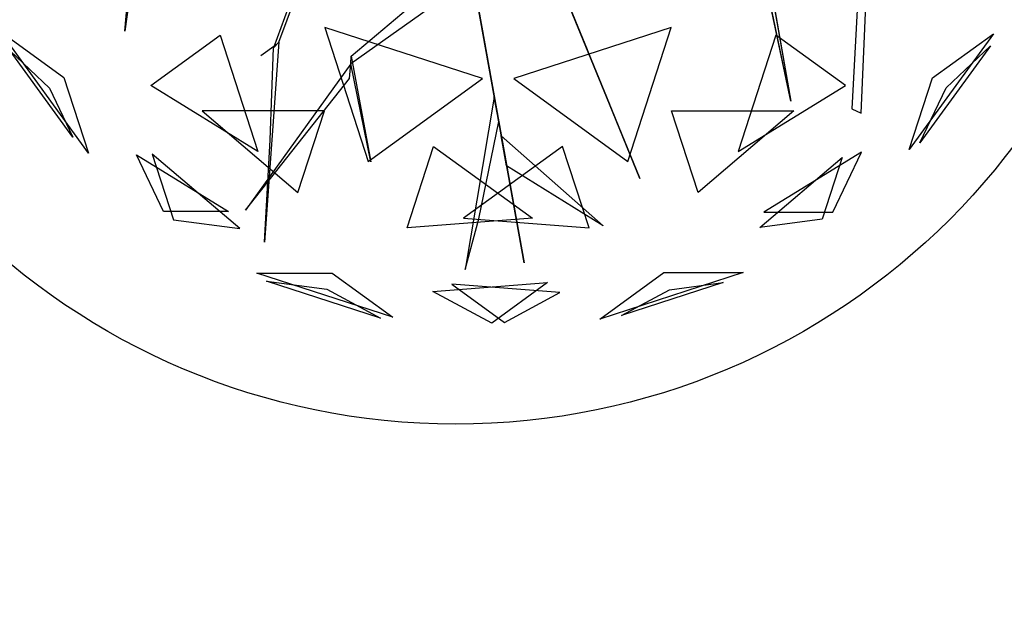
# Model space of a CAD drawing. Extents: x 22936 to 50368, y -4877 to 31080.
# Tile 33 of 256: x 48347 to 48523, y -560 to -453. Entities that reach past the tile are written whole.
import ezdxf

# ---------------------------------------------------------------- set-up
doc = ezdxf.new("R2010")
doc.units = 0
doc.layers.get('0').update_dxf_attribs({"linetype": 'CONTINUOUS'})
for name, color, linetype in [('00_TRACE_ARBRE', 3, 'CONTINUOUS'), ('00_TRACE_RDC', 241, 'CONTINUOUS'), ('08_AMENAGEMENTS_EXTERIEURS', 253, 'CONTINUOUS'), ('09_VEGETATION', 134, 'CONTINUOUS')]:
    doc.layers.add(name, color=color, linetype=linetype)

# ---------------------------------------------------------------- blocks, each defined once
blk = doc.blocks.new('TREE_GEOMETRIC_ROUND')
at = {"color": 7}
for p, q in [((-1025.8, -425.7, 3546.1), (-1094.1, -911.7, 4205.1)), ((-1094.1, -911.7, 4205.1), (-1050.3, -449.3, 3561.8)), ((1252.1, -523.5, 3608.8), (1218, -1158.3, 4205.1)), ((-603.6, -946.7, 2786.3), (-453, -540.8, 2771.6)), ((1024.9, -1134.2, 5230.3), (900.6, -547.9, 4074.4)), ((923.2, -558.9, 4074.4), (1024.9, -1134.2, 5230.3)), ((1248.1, -1172.9, 4205.1), (1274.7, -534.5, 3577.5)), ((-478.7, -568.3, 2844.8), (-620.7, -965, 2843.8)), ((-373.5, -991.1, 4105.7), (4, -672.1, 3415.3)), ((176, -1648.4, 3593.2), (2.2, -680.5, 3357.8)), ((2.2, -680.5, 3415.3), (176, -1648.4, 3593.2)), ((-2.2, -751.4, 3415.3), (-375.4, -1016.1, 4074.4)), ((376.1, -970, 4937.4), (292.4, -764.7, 4383)), ((297.1, -776.3, 4325.4), (543.6, -1380.7, 4586.9)), ((297.1, -776.3, 4335.9), (412.5, -1059.2, 5099.5)), ((447.2, -1144.4, 4555.6), (314.5, -818.9, 4398.6)), ((43.2, -1062.8, 5468.4), (-458, -899.9, 5468.4)), ((-458, -899.9, 5468.4), (-319.5, -1326.2, 5178.3)), ((644.2, -899.9, 2392.4), (143.1, -1062.8, 2392.4)), ((505.7, -1326.2, 2682.5), (644.2, -899.9, 2392.4)), ((-1209.6, -1299.5, 3736.8), (-1491.6, -911.3, 3736.8)), ((-1491.6, -911.3, 3736.8), (-1287.6, -1059.6, 3316.1)), ((-1011.6, -1084.4, 4958.5), (-790.9, -924.1, 5283)), ((-790.9, -924.1, 5283), (-670.7, -1294.1, 5031.1)), ((977.1, -924.1, 2577.8), (856.9, -1294.1, 2829.7)), ((1197.9, -1084.4, 2902.3), (977.1, -924.1, 2577.8)), ((1668.5, -919.9, 4186.4), (1401.1, -1288, 4186.4)), ((1475, -1060.5, 4561.2), (1668.5, -919.9, 4186.4)), ((-612.1, -955.8, 2796.8), (-661.3, -990, 2796.8)), ((-603.6, -946.7, 2786.3), (-649.3, -1582.9, 2960.6)), ((-631.6, -1257.7, 2843.8), (-620.7, -965, 2843.8)), ((-620.7, -965, 2843.8), (-603.6, -946.7, 2786.3)), ((412.5, -1059.2, 5099.5), (376.1, -970, 4937.4)), ((1659.1, -958.6, 3733.7), (1435, -1267, 3733.7)), ((1518.7, -1092.3, 3459.9), (1659.1, -958.6, 3733.7)), ((-1259, -1249, 4189.8), (-1458.9, -973.9, 4189.8)), ((-1458.9, -973.9, 4189.8), (-1333.8, -1093.2, 4415.9)), ((-375.4, -1016.1, 4074.4), (-373.5, -991.1, 4105.7)), ((-373.5, -991.1, 4105.7), (-311.5, -1327.5, 4806.6)), ((-375.4, -1016.1, 4074.4), (-709.6, -1481.1, 4367.3)), ((-379, -1062, 4126.7), (-375.4, -1016.1, 4074.4)), ((-311.5, -1327.5, 4806.6), (-375.4, -1016.1, 4074.4)), ((-1287.6, -1059.6, 3316.1), (-1209.6, -1299.5, 3736.8)), ((-709.6, -1481.1, 4367.3), (-379, -1062, 4126.7)), ((-319.5, -1326.2, 5178.3), (43.2, -1062.8, 5468.4)), ((143.1, -1062.8, 2392.4), (505.7, -1326.2, 2682.5)), ((1401.1, -1288, 4186.4), (1475, -1060.5, 4561.2)), ((-1333.8, -1093.2, 4415.9), (-1259, -1249, 4189.8)), ((-670.7, -1294.1, 5031.1), (-1011.6, -1084.4, 4958.5)), ((856.9, -1294.1, 2829.7), (1197.9, -1084.4, 2902.3)), ((1435, -1267, 3733.7), (1518.7, -1092.3, 3459.9)), ((81.3, -1121.2, 3462.4), (-11.6, -1669.3, 3357.8)), ((95.4, -1199.5, 3488.5), (81.3, -1121.2, 3462.4)), ((543.6, -1380.7, 4586.9), (447.2, -1144.4, 4555.6)), ((1218, -1158.3, 4205.1), (1248.1, -1172.9, 4205.1)), ((-458.8, -1165.3, 2577.8), (-847.9, -1165.3, 2829.7)), ((-847.9, -1165.3, 2829.7), (-543.2, -1424.8, 2902.3)), ((-543.2, -1424.8, 2902.3), (-458.8, -1165.3, 2577.8)), ((729.4, -1424.8, 4958.5), (645, -1165.3, 5283)), ((645, -1165.3, 5283), (1034.1, -1165.3, 5031.1)), ((1034.1, -1165.3, 5031.1), (729.4, -1424.8, 4958.5)), ((31.8, -1508.5, 3431), (95.4, -1199.5, 3488.5)), ((120.5, -1339.5, 3561.8), (103.5, -1244.8, 3546.1)), ((103.5, -1244.8, 3546.1), (427, -1531.1, 4205.1)), ((-649.3, -1582.9, 2960.6), (-631.6, -1257.7, 2843.8)), ((-196.4, -1537.5, 2902.3), (-112.1, -1278, 2577.8)), ((-112.1, -1278, 2577.8), (202.6, -1506.7, 2829.7)), ((298.3, -1278, 5283), (-16.4, -1506.7, 5031.1)), ((382.6, -1537.5, 4958.5), (298.3, -1278, 5283)), ((-1057.1, -1305.2, 4599.3), (-763.9, -1485.5, 4661.7)), ((-970.7, -1485.5, 4337.8), (-1057.1, -1305.2, 4599.3)), ((-728.6, -1539.4, 3265.8), (-1007, -1302.4, 3199.5)), ((-1007, -1302.4, 3199.5), (-939.1, -1511.3, 3565.9)), ((925.3, -1536.3, 4599.3), (1187.4, -1313.1, 4661.7)), ((1249.6, -1296.3, 3265.8), (938.1, -1487.8, 3199.5)), ((1187.4, -1313.1, 4661.7), (1123.5, -1509.8, 4337.8)), ((1157.7, -1487.8, 3565.9), (1249.6, -1296.3, 3265.8)), ((427, -1531.1, 4205.1), (120.5, -1339.5, 3561.8)), ((-763.9, -1485.5, 4661.7), (-970.7, -1485.5, 4337.8)), ((938.1, -1487.8, 3199.5), (1157.7, -1487.8, 3565.9)), ((-939.1, -1511.3, 3565.9), (-728.6, -1539.4, 3265.8)), ((202.6, -1506.7, 2829.7), (-196.4, -1537.5, 2902.3)), ((-16.4, -1506.7, 5031.1), (382.6, -1537.5, 4958.5)), ((-11.6, -1669.3, 3357.8), (31.8, -1508.5, 3431)), ((1123.5, -1509.8, 4337.8), (925.3, -1536.3, 4599.3)), ((-241.2, -1821.6, 4186.4), (-673.9, -1681, 4186.4)), ((-673.9, -1681, 4186.4), (-434.7, -1681, 4561.2)), ((-434.7, -1681, 4561.2), (-241.2, -1821.6, 4186.4)), ((416.4, -1827.8, 3736.8), (620.5, -1679.6, 3316.1)), ((872.7, -1679.6, 3736.8), (416.4, -1827.8, 3736.8)), ((620.5, -1679.6, 3316.1), (872.7, -1679.6, 3736.8)), ((-280.9, -1824.6, 3733.7), (-643.6, -1706.8, 3733.7)), ((-643.6, -1706.8, 3733.7), (-451.4, -1732.4, 3459.9)), ((-113.8, -1739.2, 3265.8), (250.8, -1711.1, 3199.5)), ((289.6, -1742.8, 4599.3), (-53.5, -1716.3, 4661.7)), ((-53.5, -1716.3, 4661.7), (113.7, -1837.9, 4337.8)), ((250.8, -1711.1, 3199.5), (73.1, -1840.2, 3565.9)), ((809.5, -1711, 4189.8), (486, -1816, 4189.8)), ((638.1, -1733.9, 4415.9), (809.5, -1711, 4189.8)), ((-451.4, -1732.4, 3459.9), (-280.9, -1824.6, 3733.7)), ((73.1, -1840.2, 3565.9), (-113.8, -1739.2, 3265.8)), ((113.7, -1837.9, 4337.8), (289.6, -1742.8, 4599.3)), ((486, -1816, 4189.8), (638.1, -1733.9, 4415.9))]:
    blk.add_line(p, q, dxfattribs=at)
mesh = blk.add_polyface(dxfattribs=at)
corners = [(-1094.1, -911.7, 4205.1), (-1050.3, -449.3, 3561.8), (-1025.8, -425.7, 3546.1)]
mesh.append_faces([[corners[k] for k in face] for face in [(0, 1, 2)]], dxfattribs={"color": 7})
mesh = blk.add_polyface(dxfattribs=at)
corners = [(1024.9, -1134.2, 5230.3), (900.6, -547.9, 4074.4), (923.2, -558.9, 4074.4)]
mesh.append_faces([[corners[k] for k in face] for face in [(0, 1, 2)]], dxfattribs={"color": 7})
mesh = blk.add_polyface(dxfattribs=at)
corners = [(2.2, -680.5, 3415.3), (176, -1648.4, 3593.2), (2.2, -680.5, 3357.8)]
mesh.append_faces([[corners[k] for k in face] for face in [(0, 1, 2)]], dxfattribs={"color": 7})
mesh = blk.add_polyface(dxfattribs=at)
corners = [(376.1, -970, 4937.4), (297.1, -776.3, 4335.9), (412.5, -1059.2, 5099.5), (292.4, -764.7, 4383)]
mesh.append_faces([[corners[k] for k in face] for face in [(0, 1, 2), (1, 0, 3)]], dxfattribs={"vtx0": -1, "color": 7})
mesh = blk.add_polyface(dxfattribs=at)
corners = [(447.2, -1144.4, 4555.6), (297.1, -776.3, 4325.4), (543.6, -1380.7, 4586.9), (314.5, -818.9, 4398.6)]
mesh.append_faces([[corners[k] for k in face] for face in [(0, 1, 2), (1, 0, 3)]], dxfattribs={"vtx0": -1, "color": 7})
mesh = blk.add_polyface(dxfattribs=at)
corners = [(43.2, -1062.8, 5468.4), (-458, -899.9, 5468.4), (-319.5, -1326.2, 5178.3)]
mesh.append_faces([[corners[k] for k in face] for face in [(0, 1, 2)]], dxfattribs={"color": 7})
mesh = blk.add_polyface(dxfattribs=at)
corners = [(644.2, -899.9, 2392.4), (143.1, -1062.8, 2392.4), (505.7, -1326.2, 2682.5)]
mesh.append_faces([[corners[k] for k in face] for face in [(0, 1, 2)]], dxfattribs={"color": 7})
mesh = blk.add_polyface(dxfattribs=at)
corners = [(-1491.6, -911.3, 3736.8), (-1287.6, -1059.6, 3316.1), (-1209.6, -1299.5, 3736.8)]
mesh.append_faces([[corners[k] for k in face] for face in [(0, 1, 2)]], dxfattribs={"color": 7})
mesh = blk.add_polyface(dxfattribs=at)
corners = [(-670.7, -1294.1, 5031.1), (-1011.6, -1084.4, 4958.5), (-790.9, -924.1, 5283)]
mesh.append_faces([[corners[k] for k in face] for face in [(0, 1, 2)]], dxfattribs={"color": 7})
mesh = blk.add_polyface(dxfattribs=at)
corners = [(1197.9, -1084.4, 2902.3), (977.1, -924.1, 2577.8), (856.9, -1294.1, 2829.7)]
mesh.append_faces([[corners[k] for k in face] for face in [(0, 1, 2)]], dxfattribs={"color": 7})
mesh = blk.add_polyface(dxfattribs=at)
corners = [(1668.5, -919.9, 4186.4), (1401.1, -1288, 4186.4), (1475, -1060.5, 4561.2)]
mesh.append_faces([[corners[k] for k in face] for face in [(0, 1, 2)]], dxfattribs={"color": 7})
mesh = blk.add_polyface(dxfattribs=at)
corners = [(1659.1, -958.6, 3733.7), (1435, -1267, 3733.7), (1518.7, -1092.3, 3459.9)]
mesh.append_faces([[corners[k] for k in face] for face in [(0, 1, 2)]], dxfattribs={"color": 7})
mesh = blk.add_polyface(dxfattribs=at)
corners = [(-1458.9, -973.9, 4189.8), (-1333.8, -1093.2, 4415.9), (-1259, -1249, 4189.8)]
mesh.append_faces([[corners[k] for k in face] for face in [(0, 1, 2)]], dxfattribs={"color": 7})
mesh = blk.add_polyface(dxfattribs=at)
corners = [(-373.5, -991.1, 4105.7), (-311.5, -1327.5, 4806.6), (-375.4, -1016.1, 4074.4)]
mesh.append_faces([[corners[k] for k in face] for face in [(0, 1, 2)]], dxfattribs={"color": 7})
mesh = blk.add_polyface(dxfattribs=at)
corners = [(-709.6, -1481.1, 4367.3), (-379, -1062, 4126.7), (-375.4, -1016.1, 4074.4)]
mesh.append_faces([[corners[k] for k in face] for face in [(0, 1, 2)]], dxfattribs={"color": 7})
mesh = blk.add_polyface(dxfattribs=at)
corners = [(-543.2, -1424.8, 2902.3), (-458.8, -1165.3, 2577.8), (-847.9, -1165.3, 2829.7)]
mesh.append_faces([[corners[k] for k in face] for face in [(0, 1, 2)]], dxfattribs={"color": 7})
mesh = blk.add_polyface(dxfattribs=at)
corners = [(645, -1165.3, 5283), (1034.1, -1165.3, 5031.1), (729.4, -1424.8, 4958.5)]
mesh.append_faces([[corners[k] for k in face] for face in [(0, 1, 2)]], dxfattribs={"color": 7})
mesh = blk.add_polyface(dxfattribs=at)
corners = [(103.5, -1244.8, 3546.1), (427, -1531.1, 4205.1), (120.5, -1339.5, 3561.8)]
mesh.append_faces([[corners[k] for k in face] for face in [(0, 1, 2)]], dxfattribs={"color": 7})
mesh = blk.add_polyface(dxfattribs=at)
corners = [(-196.4, -1537.5, 2902.3), (-112.1, -1278, 2577.8), (202.6, -1506.7, 2829.7)]
mesh.append_faces([[corners[k] for k in face] for face in [(0, 1, 2)]], dxfattribs={"color": 7})
mesh = blk.add_polyface(dxfattribs=at)
corners = [(298.3, -1278, 5283), (-16.4, -1506.7, 5031.1), (382.6, -1537.5, 4958.5)]
mesh.append_faces([[corners[k] for k in face] for face in [(0, 1, 2)]], dxfattribs={"color": 7})
mesh = blk.add_polyface(dxfattribs=at)
corners = [(-763.9, -1485.5, 4661.7), (-970.7, -1485.5, 4337.8), (-1057.1, -1305.2, 4599.3)]
mesh.append_faces([[corners[k] for k in face] for face in [(0, 1, 2)]], dxfattribs={"color": 7})
mesh = blk.add_polyface(dxfattribs=at)
corners = [(-939.1, -1511.3, 3565.9), (-728.6, -1539.4, 3265.8), (-1007, -1302.4, 3199.5)]
mesh.append_faces([[corners[k] for k in face] for face in [(0, 1, 2)]], dxfattribs={"color": 7})
mesh = blk.add_polyface(dxfattribs=at)
corners = [(1187.4, -1313.1, 4661.7), (1123.5, -1509.8, 4337.8), (925.3, -1536.3, 4599.3)]
mesh.append_faces([[corners[k] for k in face] for face in [(0, 1, 2)]], dxfattribs={"color": 7})
mesh = blk.add_polyface(dxfattribs=at)
corners = [(1157.7, -1487.8, 3565.9), (1249.6, -1296.3, 3265.8), (938.1, -1487.8, 3199.5)]
mesh.append_faces([[corners[k] for k in face] for face in [(0, 1, 2)]], dxfattribs={"color": 7})
mesh = blk.add_polyface(dxfattribs=at)
corners = [(-434.7, -1681, 4561.2), (-241.2, -1821.6, 4186.4), (-673.9, -1681, 4186.4)]
mesh.append_faces([[corners[k] for k in face] for face in [(0, 1, 2)]], dxfattribs={"color": 7})
mesh = blk.add_polyface(dxfattribs=at)
corners = [(872.7, -1679.6, 3736.8), (416.4, -1827.8, 3736.8), (620.5, -1679.6, 3316.1)]
mesh.append_faces([[corners[k] for k in face] for face in [(0, 1, 2)]], dxfattribs={"color": 7})
mesh = blk.add_polyface(dxfattribs=at)
corners = [(-643.6, -1706.8, 3733.7), (-451.4, -1732.4, 3459.9), (-280.9, -1824.6, 3733.7)]
mesh.append_faces([[corners[k] for k in face] for face in [(0, 1, 2)]], dxfattribs={"color": 7})
mesh = blk.add_polyface(dxfattribs=at)
corners = [(73.1, -1840.2, 3565.9), (-113.8, -1739.2, 3265.8), (250.8, -1711.1, 3199.5)]
mesh.append_faces([[corners[k] for k in face] for face in [(0, 1, 2)]], dxfattribs={"color": 7})
mesh = blk.add_polyface(dxfattribs=at)
corners = [(-53.5, -1716.3, 4661.7), (113.7, -1837.9, 4337.8), (289.6, -1742.8, 4599.3)]
mesh.append_faces([[corners[k] for k in face] for face in [(0, 1, 2)]], dxfattribs={"color": 7})
mesh = blk.add_polyface(dxfattribs=at)
corners = [(638.1, -1733.9, 4415.9), (809.5, -1711, 4189.8), (486, -1816, 4189.8)]
mesh.append_faces([[corners[k] for k in face] for face in [(0, 1, 2)]], dxfattribs={"color": 7})
blk = doc.blocks.new('ARBRE_SIMPLE')
blk.add_circle((0, 0), 250)
blk = doc.blocks.new('GROUPER_1')
at = {"layer": '00_TRACE_ARBRE', "xscale": 0.5, "yscale": 0.5, "zscale": 0.5, "rotation": 10.53798942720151}
blk.add_blockref('ARBRE_SIMPLE', (6810.73, 210.8), dxfattribs=at)
blk = doc.blocks.new('GROUPER_2')
at = {"layer": '00_TRACE_RDC'}
blk.add_blockref('GROUPER_1', (12098.99, 4265.72), dxfattribs=at)
blk = doc.blocks.new('GROUPER_17')
at = {"layer": '08_AMENAGEMENTS_EXTERIEURS'}
mesh = blk.add_polyface(dxfattribs=at)
corners = [(16.45, 1860.4), (0, 1328), (0, 1844.55), (1795, 1328), (33.02, 1876.27), (49.71, 1892.12), (66.55, 1907.89), (83.55, 1923.55), (100.74, 1939.04), (118.11, 1954.33), (135.7, 1969.37), (153.53, 1984.11), (171.6, 1998.5), (189.93, 2012.5), (208.55, 2026.07), (227.46, 2039.16), (246.69, 2051.72), (266.25, 2063.72), (286.11, 2075.18), (306.26, 2086.08), (326.69, 2096.46), (347.37, 2106.3), (368.28, 2115.64), (389.4, 2124.46), (410.72, 2132.79), (432.21, 2140.64), (453.87, 2148), (475.66, 2154.9), (497.57, 2161.34), (519.59, 2167.33), (541.68, 2172.89), (563.84, 2178.01), (586.04, 2182.71), (608.27, 2187), (630.51, 2190.89), (652.73, 2194.39), (674.92, 2197.5), (697.06, 2200.25), (719.14, 2202.62), (741.15, 2204.62), (763.1, 2206.23), (785, 2207.43), (806.84, 2208.22), (828.63, 2208.57), (850.38, 2208.48), (872.08, 2207.93), (893.75, 2206.9), (915.39, 2205.39), (936.99, 2203.38), (958.57, 2200.86), (980.13, 2197.81), (1001.67, 2194.22), (1023.19, 2190.07), (1044.71, 2185.36), (1066.22, 2180.06), (1087.73, 2174.17), (1109.23, 2167.67), (1130.75, 2160.55), (1152.27, 2152.79), (1173.81, 2144.38), (1195.36, 2135.31), (1216.93, 2125.59), (1238.5, 2115.38), (1260.06, 2104.88), (1281.58, 2094.27), (1303.04, 2083.75), (1324.43, 2073.52), (1345.72, 2063.77), (1366.89, 2054.69), (1387.93, 2046.48), (1408.82, 2039.32), (1429.54, 2033.42), (1450.06, 2028.98), (1470.36, 2026.17), (1490.44, 2025.2), (1510.26, 2026.26), (1529.82, 2029.54), (1549.07, 2035.18), (1567.96, 2043.07), (1586.43, 2053.03), (1604.39, 2064.91), (1621.79, 2078.53), (1638.55, 2093.74), (1654.6, 2110.37), (1669.89, 2128.24), (1684.32, 2147.2), (1697.85, 2167.08), (1710.39, 2187.71), (1721.89, 2208.92), (1732.26, 2230.56), (1741.45, 2252.45), (1749.38, 2274.43), (1756.03, 2296.38), (1761.5, 2318.27), (1765.9, 2340.13), (1769.36, 2361.94), (1771.99, 2383.72), (1773.91, 2405.46), (1775.24, 2427.19), (1776.09, 2448.89), (1776.59, 2470.58), (1776.85, 2492.26), (1777, 2513.93), (2395.68, 2513.93), (1845, 75), (1845, 0), (1332.44, 6187.9), (953.84, 4324.79), (744.56, 6114.92), (1503.53, 4690.87), (1872.82, 4324.79), (2843.74, 4811.2), (2680.87, 4187.05), (193.79, -1456.02), (188.09, -1836.1), (174.84, -1645.82), (233.16, -2021.44), (244.41, -1272.11), (308.78, -2196.56), (325.25, -1099.34), (412.78, -2356.46), (434, -942.64), (3662.14, -2801.42), (567.57, -806.46), (722.14, -694.7), (893.31, -610.54), (1076.21, -556.38), (1155.38, -537.12), (1232.99, -512.33), (1308.66, -482.14), (1382.02, -446.69), (1452.7, -406.15), (1520.35, -360.74), (1584.63, -310.68), (1645.22, -256.21), (1701.82, -197.6), (1754.16, -135.16), (1801.96, -69.18), (1795, 75)]
mesh.append_faces([[corners[k] for k in face] for face in [(0, 1, 2), (106, 107, 108), (113, 114, 115)]], dxfattribs={"vtx0": -1})
mesh.append_faces([[corners[k] for k in face] for face in [(1, 0, 3), (104, 103, 105), (107, 109, 110), (110, 111, 112), (114, 113, 116), (116, 117, 118), (118, 119, 120), (120, 121, 122), (122, 112, 111)]], dxfattribs={"vtx0": -1, "vtx1": -1})
mesh.append_faces([[corners[k] for k in face] for face in [(3, 103, 104), (122, 105, 103)]], dxfattribs={"vtx0": -1, "vtx1": -1, "vtx2": -1})
mesh.append_faces([[corners[k] for k in face] for face in [(3, 0, 4), (3, 4, 5), (3, 5, 6), (3, 6, 7), (3, 7, 8), (3, 8, 9), (3, 9, 10), (3, 10, 11), (3, 11, 12), (3, 12, 13), (3, 13, 14), (3, 14, 15), (3, 15, 16), (3, 16, 17), (3, 17, 18), (3, 18, 19), (3, 19, 20), (3, 20, 21), (3, 21, 22), (3, 22, 23), (3, 23, 24), (3, 24, 25), (3, 25, 26), (3, 26, 27), (3, 27, 28), (3, 28, 29), (3, 29, 30), (3, 30, 31), (3, 31, 32), (3, 32, 33), (3, 33, 34), (3, 34, 35), (3, 35, 36), (3, 36, 37), (3, 37, 38), (3, 38, 39), (3, 39, 40), (3, 40, 41), (3, 41, 42), (3, 42, 43), (3, 43, 44), (3, 44, 45), (3, 45, 46), (3, 46, 47), (3, 47, 48), (3, 48, 49), (3, 49, 50), (3, 50, 51), (3, 51, 52), (3, 52, 53), (3, 53, 54), (3, 54, 55), (3, 55, 56), (3, 56, 57), (3, 57, 58), (3, 58, 59), (3, 59, 60), (3, 60, 61), (3, 61, 62), (3, 62, 63), (3, 63, 64), (3, 64, 65), (3, 65, 66), (3, 66, 67), (3, 67, 68), (3, 68, 69), (3, 69, 70), (3, 70, 71), (3, 71, 72), (3, 72, 73), (3, 73, 74), (3, 74, 75), (3, 75, 76), (3, 76, 77), (3, 77, 78), (3, 78, 79), (3, 79, 80), (3, 80, 81), (3, 81, 82), (3, 82, 83), (3, 83, 84), (3, 84, 85), (3, 85, 86), (3, 86, 87), (3, 87, 88), (3, 88, 89), (3, 89, 90), (3, 90, 91), (3, 91, 92), (3, 92, 93), (3, 93, 94), (3, 94, 95), (3, 95, 96), (3, 96, 97), (3, 97, 98), (3, 98, 99), (3, 99, 100), (3, 100, 101), (3, 101, 102), (3, 102, 103), (107, 106, 109), (110, 109, 111), (116, 113, 117), (118, 117, 119), (120, 119, 121), (122, 121, 123), (122, 123, 124), (122, 124, 125), (122, 125, 126), (122, 126, 127), (122, 127, 128), (122, 128, 129), (122, 129, 130), (122, 130, 131), (122, 131, 132), (122, 132, 133), (122, 133, 134), (122, 134, 135), (122, 135, 136), (122, 136, 137), (122, 137, 105), (122, 103, 112)]], dxfattribs={"vtx0": -1, "vtx2": -1})
mesh.append_faces([[corners[k] for k in face] for face in [(104, 138, 3)]], dxfattribs={"vtx2": -1})
mesh = blk.add_polyface(dxfattribs=at)
corners = [(1845, 0), (-3553.28, -95.86), (-3553.28, 0), (-3532.78, -1816.16), (722.14, -694.7), (567.57, -806.46), (434, -942.64), (325.25, -1099.34), (244.41, -1272.11), (193.79, -1456.02), (174.84, -1645.82), (893.31, -610.54), (1076.21, -556.38), (1155.38, -537.12), (1232.99, -512.33), (1308.66, -482.14), (1382.02, -446.69), (1452.7, -406.15), (1520.35, -360.74), (1584.63, -310.68), (1645.22, -256.21), (1701.82, -197.6), (1754.16, -135.16), (1801.96, -69.18), (308.78, -2196.56), (412.78, -2356.46), (233.16, -2021.44), (188.09, -1836.1)]
mesh.append_faces([[corners[k] for k in face] for face in [(0, 1, 2), (22, 0, 23), (3, 24, 25)]], dxfattribs={"vtx0": -1})
mesh.append_faces([[corners[k] for k in face] for face in [(1, 0, 3), (4, 0, 11), (11, 0, 12), (12, 0, 13), (13, 0, 14), (14, 0, 15), (15, 0, 16), (16, 0, 17), (17, 0, 18), (18, 0, 19), (19, 0, 20), (20, 0, 21), (21, 0, 22), (24, 3, 26), (26, 3, 27), (27, 3, 10)]], dxfattribs={"vtx0": -1, "vtx1": -1})
mesh.append_faces([[corners[k] for k in face] for face in [(3, 0, 4)]], dxfattribs={"vtx0": -1, "vtx1": -1, "vtx2": -1})
mesh.append_faces([[corners[k] for k in face] for face in [(3, 4, 5), (3, 5, 6), (3, 6, 7), (3, 7, 8), (3, 8, 9), (3, 9, 10)]], dxfattribs={"vtx0": -1, "vtx2": -1})

msp = doc.modelspace()

# ---------------------------------------------------------------- block references
at = {"layer": '00_TRACE_RDC'}
msp.add_blockref('GROUPER_2', (29515.15, -4876.93), dxfattribs=at)
at = {"layer": '08_AMENAGEMENTS_EXTERIEURS', "color": 54}
msp.add_blockref('GROUPER_17', (46706.19, 1619.93), dxfattribs=at)
at = {"layer": '09_VEGETATION', "xscale": 0.05625, "yscale": 0.05625, "zscale": 0.05625}
msp.add_blockref('TREE_GEOMETRIC_ROUND', (48427.22, -403.85), dxfattribs=at)

doc.saveas('drawing.dxf')
